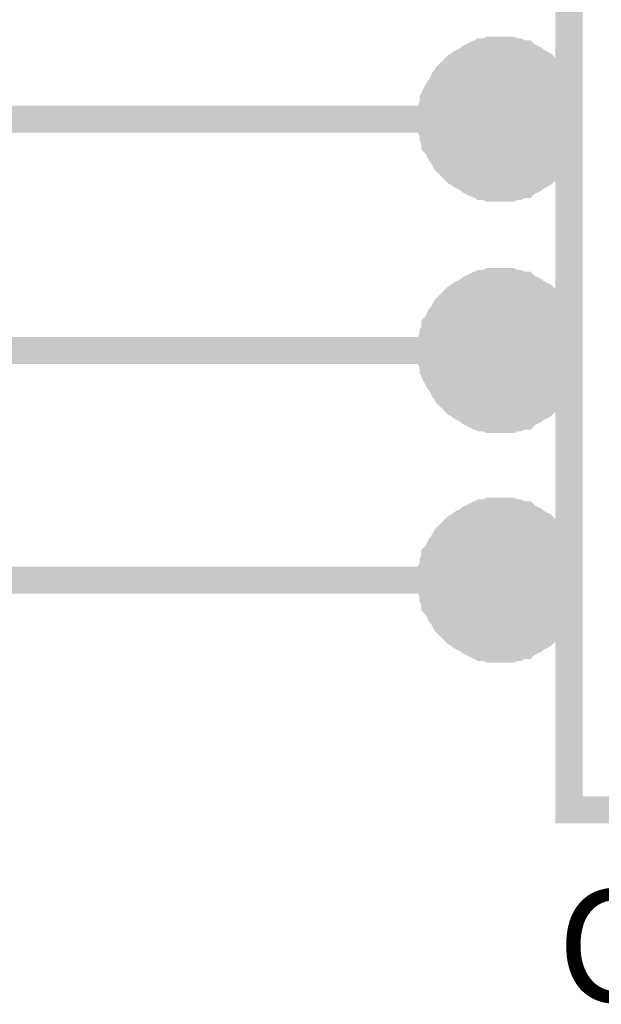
# Model space of a CAD drawing. Header units: inches. Extents: x 0 to 292, y 0 to 193.
# Tile 141 of 155: x 224.43 to 230.85, y 144.06 to 154.92. Entities that reach past the tile are written whole.
import ezdxf

# ---------------------------------------------------------------- set-up
doc = ezdxf.new("R2010")
doc.units = ezdxf.units.IN
doc.layers.add('Sheet', color=255, linetype='Continuous')

msp = doc.modelspace()

# ---------------------------------------------------------------- linework, layer by layer
at = {"layer": 'Sheet'}
for points in [[(230.492, 174.134, 0.3, 0.3, 0), (238.111, 174.134, 0.3, 0.3, 0), (238.111, 146.203, 0.3, 0.3, 0), (230.492, 146.203, 0.3, 0.3, 0), (230.492, 174.134, 0.3, 0.3, 0)], [(230.492, 174.134, 0.0991, 0.0991, 0), (230.492, 146.203, 0.0991, 0.0991, 0), (238.111, 146.203, 0.0991, 0.0991, 0), (238.111, 174.134, 0.0991, 0.0991, 0), (230.492, 174.134, 0.0991, 0.0991, 0), (230.492, 174.134, 0.0991, 0.0991, 0)], [(229.377, 153.826, 0.762, 0.762, 1), (230.139, 153.826, 0.762, 0.762, 1)], [(229.377, 151.286, 0.762, 0.762, 1), (230.139, 151.286, 0.762, 0.762, 1)], [(229.377, 148.746, 0.762, 0.762, 1), (230.139, 148.746, 0.762, 0.762, 1)]]:
    msp.add_lwpolyline(points, format="xyseb", close=True, dxfattribs=at)
for points in [[(229.733, 154.584, 0.3, 0.3, 0), (229.694, 154.584, 0.3, 0.3, 0), (229.655, 154.584, 0.3, 0.3, 0), (229.616, 154.584, 0.3, 0.3, 0), (229.577, 154.565, 0.3, 0.3, 0), (229.538, 154.565, 0.3, 0.3, 0), (229.518, 154.545, 0.3, 0.3, 0), (229.479, 154.545, 0.3, 0.3, 0), (229.44, 154.526, 0.3, 0.3, 0), (229.401, 154.506, 0.3, 0.3, 0), (229.382, 154.487, 0.3, 0.3, 0), (229.343, 154.467, 0.3, 0.3, 0), (229.304, 154.448, 0.3, 0.3, 0), (229.284, 154.428, 0.3, 0.3, 0), (229.246, 154.409, 0.3, 0.3, 0), (229.226, 154.389, 0.3, 0.3, 0), (229.207, 154.35, 0.3, 0.3, 0), (229.168, 154.331, 0.3, 0.3, 0), (229.148, 154.311, 0.3, 0.3, 0), (229.129, 154.272, 0.3, 0.3, 0), (229.109, 154.253, 0.3, 0.3, 0), (229.09, 154.214, 0.3, 0.3, 0), (229.07, 154.175, 0.3, 0.3, 0), (229.051, 154.155, 0.3, 0.3, 0), (229.031, 154.116, 0.3, 0.3, 0), (229.012, 154.077, 0.3, 0.3, 0), (229.012, 154.038, 0.3, 0.3, 0), (228.992, 154.019, 0.3, 0.3, 0), (228.992, 153.98, 0.3, 0.3, 0), (228.973, 153.941, 0.3, 0.3, 0), (228.973, 153.902, 0.3, 0.3, 0), (228.973, 153.863, 0.3, 0.3, 0), (228.973, 153.824, 0.3, 0.3, 0)], [(230.492, 153.824, 0.3, 0.3, 0), (230.492, 153.863, 0.3, 0.3, 0), (230.492, 153.902, 0.3, 0.3, 0), (230.492, 153.941, 0.3, 0.3, 0), (230.473, 153.98, 0.3, 0.3, 0), (230.473, 154.019, 0.3, 0.3, 0), (230.453, 154.038, 0.3, 0.3, 0), (230.453, 154.077, 0.3, 0.3, 0), (230.434, 154.116, 0.3, 0.3, 0), (230.415, 154.155, 0.3, 0.3, 0), (230.395, 154.175, 0.3, 0.3, 0), (230.376, 154.214, 0.3, 0.3, 0), (230.356, 154.253, 0.3, 0.3, 0), (230.337, 154.272, 0.3, 0.3, 0), (230.317, 154.311, 0.3, 0.3, 0), (230.298, 154.331, 0.3, 0.3, 0), (230.278, 154.35, 0.3, 0.3, 0), (230.239, 154.389, 0.3, 0.3, 0), (230.22, 154.409, 0.3, 0.3, 0), (230.2, 154.428, 0.3, 0.3, 0), (230.161, 154.448, 0.3, 0.3, 0), (230.122, 154.467, 0.3, 0.3, 0), (230.103, 154.487, 0.3, 0.3, 0), (230.064, 154.506, 0.3, 0.3, 0), (230.025, 154.526, 0.3, 0.3, 0), (230.005, 154.545, 0.3, 0.3, 0), (229.966, 154.545, 0.3, 0.3, 0), (229.927, 154.565, 0.3, 0.3, 0), (229.888, 154.565, 0.3, 0.3, 0), (229.849, 154.584, 0.3, 0.3, 0), (229.811, 154.584, 0.3, 0.3, 0), (229.772, 154.584, 0.3, 0.3, 0), (229.733, 154.584, 0.3, 0.3, 0)], [(228.973, 153.824, 0.0991, 0.0991, 0), (228.973, 153.863, 0.0991, 0.0991, 0), (228.973, 153.902, 0.0991, 0.0991, 0), (228.973, 153.941, 0.0991, 0.0991, 0), (228.992, 153.98, 0.0991, 0.0991, 0), (228.992, 154.019, 0.0991, 0.0991, 0), (229.012, 154.038, 0.0991, 0.0991, 0), (229.012, 154.077, 0.0991, 0.0991, 0), (229.031, 154.116, 0.0991, 0.0991, 0), (229.051, 154.155, 0.0991, 0.0991, 0), (229.07, 154.175, 0.0991, 0.0991, 0), (229.09, 154.214, 0.0991, 0.0991, 0), (229.109, 154.253, 0.0991, 0.0991, 0), (229.129, 154.272, 0.0991, 0.0991, 0), (229.148, 154.311, 0.0991, 0.0991, 0), (229.168, 154.331, 0.0991, 0.0991, 0), (229.207, 154.35, 0.0991, 0.0991, 0), (229.226, 154.389, 0.0991, 0.0991, 0), (229.246, 154.409, 0.0991, 0.0991, 0), (229.284, 154.428, 0.0991, 0.0991, 0), (229.304, 154.448, 0.0991, 0.0991, 0), (229.343, 154.467, 0.0991, 0.0991, 0), (229.382, 154.487, 0.0991, 0.0991, 0), (229.401, 154.506, 0.0991, 0.0991, 0), (229.44, 154.526, 0.0991, 0.0991, 0), (229.479, 154.545, 0.0991, 0.0991, 0), (229.518, 154.545, 0.0991, 0.0991, 0), (229.538, 154.565, 0.0991, 0.0991, 0), (229.577, 154.565, 0.0991, 0.0991, 0), (229.616, 154.584, 0.0991, 0.0991, 0), (229.655, 154.584, 0.0991, 0.0991, 0), (229.694, 154.584, 0.0991, 0.0991, 0), (229.733, 154.584, 0.0991, 0.0991, 0)], [(229.733, 154.584, 0.0991, 0.0991, 0), (229.733, 154.584, 0.0991, 0.0991, 0)], [(229.733, 154.584, 0.0991, 0.0991, 0), (229.772, 154.584, 0.0991, 0.0991, 0), (229.811, 154.584, 0.0991, 0.0991, 0), (229.849, 154.584, 0.0991, 0.0991, 0), (229.888, 154.565, 0.0991, 0.0991, 0), (229.927, 154.565, 0.0991, 0.0991, 0), (229.966, 154.545, 0.0991, 0.0991, 0), (230.005, 154.545, 0.0991, 0.0991, 0), (230.025, 154.526, 0.0991, 0.0991, 0), (230.064, 154.506, 0.0991, 0.0991, 0), (230.103, 154.487, 0.0991, 0.0991, 0), (230.122, 154.467, 0.0991, 0.0991, 0), (230.161, 154.448, 0.0991, 0.0991, 0), (230.2, 154.428, 0.0991, 0.0991, 0), (230.22, 154.409, 0.0991, 0.0991, 0), (230.239, 154.389, 0.0991, 0.0991, 0), (230.278, 154.35, 0.0991, 0.0991, 0), (230.298, 154.331, 0.0991, 0.0991, 0), (230.317, 154.311, 0.0991, 0.0991, 0), (230.337, 154.272, 0.0991, 0.0991, 0), (230.356, 154.253, 0.0991, 0.0991, 0), (230.376, 154.214, 0.0991, 0.0991, 0), (230.395, 154.175, 0.0991, 0.0991, 0), (230.415, 154.155, 0.0991, 0.0991, 0), (230.434, 154.116, 0.0991, 0.0991, 0), (230.453, 154.077, 0.0991, 0.0991, 0), (230.453, 154.038, 0.0991, 0.0991, 0), (230.473, 154.019, 0.0991, 0.0991, 0), (230.473, 153.98, 0.0991, 0.0991, 0), (230.492, 153.941, 0.0991, 0.0991, 0), (230.492, 153.902, 0.0991, 0.0991, 0), (230.492, 153.863, 0.0991, 0.0991, 0), (230.492, 153.824, 0.0991, 0.0991, 0)], [(230.492, 153.824, 0.3, 0.3, 0), (222.874, 153.824, 0.3, 0.3, 0)], [(228.973, 153.824, 0.3, 0.3, 0), (228.973, 153.785, 0.3, 0.3, 0), (228.973, 153.746, 0.3, 0.3, 0), (228.973, 153.707, 0.3, 0.3, 0), (228.992, 153.668, 0.3, 0.3, 0), (228.992, 153.629, 0.3, 0.3, 0), (229.012, 153.59, 0.3, 0.3, 0), (229.012, 153.551, 0.3, 0.3, 0), (229.031, 153.532, 0.3, 0.3, 0), (229.051, 153.493, 0.3, 0.3, 0), (229.07, 153.454, 0.3, 0.3, 0), (229.09, 153.434, 0.3, 0.3, 0), (229.109, 153.395, 0.3, 0.3, 0), (229.129, 153.356, 0.3, 0.3, 0), (229.148, 153.337, 0.3, 0.3, 0), (229.168, 153.317, 0.3, 0.3, 0), (229.207, 153.278, 0.3, 0.3, 0), (229.226, 153.259, 0.3, 0.3, 0), (229.246, 153.239, 0.3, 0.3, 0), (229.284, 153.22, 0.3, 0.3, 0), (229.304, 153.2, 0.3, 0.3, 0), (229.343, 153.181, 0.3, 0.3, 0), (229.382, 153.161, 0.3, 0.3, 0), (229.401, 153.142, 0.3, 0.3, 0), (229.44, 153.122, 0.3, 0.3, 0), (229.479, 153.103, 0.3, 0.3, 0), (229.518, 153.103, 0.3, 0.3, 0), (229.538, 153.083, 0.3, 0.3, 0), (229.577, 153.083, 0.3, 0.3, 0), (229.616, 153.064, 0.3, 0.3, 0), (229.655, 153.064, 0.3, 0.3, 0), (229.694, 153.064, 0.3, 0.3, 0), (229.733, 153.064, 0.3, 0.3, 0)], [(229.733, 153.064, 0.3, 0.3, 0), (229.772, 153.064, 0.3, 0.3, 0), (229.811, 153.064, 0.3, 0.3, 0), (229.849, 153.064, 0.3, 0.3, 0), (229.888, 153.083, 0.3, 0.3, 0), (229.927, 153.083, 0.3, 0.3, 0), (229.966, 153.103, 0.3, 0.3, 0), (230.005, 153.103, 0.3, 0.3, 0), (230.025, 153.122, 0.3, 0.3, 0), (230.064, 153.142, 0.3, 0.3, 0), (230.103, 153.161, 0.3, 0.3, 0), (230.122, 153.181, 0.3, 0.3, 0), (230.161, 153.2, 0.3, 0.3, 0), (230.2, 153.22, 0.3, 0.3, 0), (230.22, 153.239, 0.3, 0.3, 0), (230.239, 153.259, 0.3, 0.3, 0), (230.278, 153.278, 0.3, 0.3, 0), (230.298, 153.317, 0.3, 0.3, 0), (230.317, 153.337, 0.3, 0.3, 0), (230.337, 153.356, 0.3, 0.3, 0), (230.356, 153.395, 0.3, 0.3, 0), (230.376, 153.434, 0.3, 0.3, 0), (230.395, 153.454, 0.3, 0.3, 0), (230.415, 153.493, 0.3, 0.3, 0), (230.434, 153.532, 0.3, 0.3, 0), (230.453, 153.551, 0.3, 0.3, 0), (230.453, 153.59, 0.3, 0.3, 0), (230.473, 153.629, 0.3, 0.3, 0), (230.473, 153.668, 0.3, 0.3, 0), (230.492, 153.707, 0.3, 0.3, 0), (230.492, 153.746, 0.3, 0.3, 0), (230.492, 153.785, 0.3, 0.3, 0), (230.492, 153.824, 0.3, 0.3, 0)], [(229.733, 153.064, 0.0991, 0.0991, 0), (229.694, 153.064, 0.0991, 0.0991, 0), (229.655, 153.064, 0.0991, 0.0991, 0), (229.616, 153.064, 0.0991, 0.0991, 0), (229.577, 153.083, 0.0991, 0.0991, 0), (229.538, 153.083, 0.0991, 0.0991, 0), (229.518, 153.103, 0.0991, 0.0991, 0), (229.479, 153.103, 0.0991, 0.0991, 0), (229.44, 153.122, 0.0991, 0.0991, 0), (229.401, 153.142, 0.0991, 0.0991, 0), (229.382, 153.161, 0.0991, 0.0991, 0), (229.343, 153.181, 0.0991, 0.0991, 0), (229.304, 153.2, 0.0991, 0.0991, 0), (229.284, 153.22, 0.0991, 0.0991, 0), (229.246, 153.239, 0.0991, 0.0991, 0), (229.226, 153.259, 0.0991, 0.0991, 0), (229.207, 153.278, 0.0991, 0.0991, 0), (229.168, 153.317, 0.0991, 0.0991, 0), (229.148, 153.337, 0.0991, 0.0991, 0), (229.129, 153.356, 0.0991, 0.0991, 0), (229.109, 153.395, 0.0991, 0.0991, 0), (229.09, 153.434, 0.0991, 0.0991, 0), (229.07, 153.454, 0.0991, 0.0991, 0), (229.051, 153.493, 0.0991, 0.0991, 0), (229.031, 153.532, 0.0991, 0.0991, 0), (229.012, 153.551, 0.0991, 0.0991, 0), (229.012, 153.59, 0.0991, 0.0991, 0), (228.992, 153.629, 0.0991, 0.0991, 0), (228.992, 153.668, 0.0991, 0.0991, 0), (228.973, 153.707, 0.0991, 0.0991, 0), (228.973, 153.746, 0.0991, 0.0991, 0), (228.973, 153.785, 0.0991, 0.0991, 0), (228.973, 153.824, 0.0991, 0.0991, 0)], [(228.973, 153.824, 0.0991, 0.0991, 0), (228.973, 153.824, 0.0991, 0.0991, 0)], [(230.492, 153.824, 0.0991, 0.0991, 0), (230.492, 153.785, 0.0991, 0.0991, 0), (230.492, 153.746, 0.0991, 0.0991, 0), (230.492, 153.707, 0.0991, 0.0991, 0), (230.473, 153.668, 0.0991, 0.0991, 0), (230.473, 153.629, 0.0991, 0.0991, 0), (230.453, 153.59, 0.0991, 0.0991, 0), (230.453, 153.551, 0.0991, 0.0991, 0), (230.434, 153.532, 0.0991, 0.0991, 0), (230.415, 153.493, 0.0991, 0.0991, 0), (230.395, 153.454, 0.0991, 0.0991, 0), (230.376, 153.434, 0.0991, 0.0991, 0), (230.356, 153.395, 0.0991, 0.0991, 0), (230.337, 153.356, 0.0991, 0.0991, 0), (230.317, 153.337, 0.0991, 0.0991, 0), (230.298, 153.317, 0.0991, 0.0991, 0), (230.278, 153.278, 0.0991, 0.0991, 0), (230.239, 153.259, 0.0991, 0.0991, 0), (230.22, 153.239, 0.0991, 0.0991, 0), (230.2, 153.22, 0.0991, 0.0991, 0), (230.161, 153.2, 0.0991, 0.0991, 0), (230.122, 153.181, 0.0991, 0.0991, 0), (230.103, 153.161, 0.0991, 0.0991, 0), (230.064, 153.142, 0.0991, 0.0991, 0), (230.025, 153.122, 0.0991, 0.0991, 0), (230.005, 153.103, 0.0991, 0.0991, 0), (229.966, 153.103, 0.0991, 0.0991, 0), (229.927, 153.083, 0.0991, 0.0991, 0), (229.888, 153.083, 0.0991, 0.0991, 0), (229.849, 153.064, 0.0991, 0.0991, 0), (229.811, 153.064, 0.0991, 0.0991, 0), (229.772, 153.064, 0.0991, 0.0991, 0), (229.733, 153.064, 0.0991, 0.0991, 0)], [(230.492, 153.824, 0.0991, 0.0991, 0), (230.492, 153.824, 0.0991, 0.0991, 0), (230.492, 153.824, 0.0991, 0.0991, 0), (230.492, 153.824, 0.0991, 0.0991, 0), (230.492, 153.824, 0.0991, 0.0991, 0), (230.492, 153.824, 0.0991, 0.0991, 0), (230.492, 153.824, 0.0991, 0.0991, 0), (230.492, 153.824, 0.0991, 0.0991, 0), (230.492, 153.824, 0.0991, 0.0991, 0), (230.492, 153.824, 0.0991, 0.0991, 0), (230.492, 153.824, 0.0991, 0.0991, 0), (230.492, 153.824, 0.0991, 0.0991, 0), (230.492, 153.824, 0.0991, 0.0991, 0), (230.492, 153.824, 0.0991, 0.0991, 0), (230.492, 153.824, 0.0991, 0.0991, 0), (230.492, 153.824, 0.0991, 0.0991, 0), (230.492, 153.824, 0.0991, 0.0991, 0), (230.492, 153.824, 0.0991, 0.0991, 0), (230.492, 153.824, 0.0991, 0.0991, 0), (230.492, 153.824, 0.0991, 0.0991, 0), (230.492, 153.824, 0.0991, 0.0991, 0), (230.492, 153.824, 0.0991, 0.0991, 0), (230.492, 153.824, 0.0991, 0.0991, 0), (230.492, 153.824, 0.0991, 0.0991, 0), (230.492, 153.824, 0.0991, 0.0991, 0), (230.492, 153.824, 0.0991, 0.0991, 0), (230.492, 153.824, 0.0991, 0.0991, 0), (230.492, 153.824, 0.0991, 0.0991, 0), (230.492, 153.824, 0.0991, 0.0991, 0), (230.492, 153.824, 0.0991, 0.0991, 0), (230.492, 153.824, 0.0991, 0.0991, 0), (230.492, 153.824, 0.0991, 0.0991, 0), (230.492, 153.824, 0.0991, 0.0991, 0)], [(230.492, 153.824, 0.0991, 0.0991, 0), (230.492, 153.824, 0.0991, 0.0991, 0)], [(229.733, 152.031, 0.3, 0.3, 0), (229.694, 152.031, 0.3, 0.3, 0), (229.655, 152.031, 0.3, 0.3, 0), (229.616, 152.031, 0.3, 0.3, 0), (229.577, 152.011, 0.3, 0.3, 0), (229.538, 152.011, 0.3, 0.3, 0), (229.518, 151.992, 0.3, 0.3, 0), (229.479, 151.992, 0.3, 0.3, 0), (229.44, 151.972, 0.3, 0.3, 0), (229.401, 151.953, 0.3, 0.3, 0), (229.382, 151.933, 0.3, 0.3, 0), (229.343, 151.914, 0.3, 0.3, 0), (229.304, 151.894, 0.3, 0.3, 0), (229.284, 151.875, 0.3, 0.3, 0), (229.246, 151.855, 0.3, 0.3, 0), (229.226, 151.836, 0.3, 0.3, 0), (229.207, 151.816, 0.3, 0.3, 0), (229.168, 151.777, 0.3, 0.3, 0), (229.148, 151.758, 0.3, 0.3, 0), (229.129, 151.738, 0.3, 0.3, 0), (229.109, 151.699, 0.3, 0.3, 0), (229.09, 151.66, 0.3, 0.3, 0), (229.07, 151.641, 0.3, 0.3, 0), (229.051, 151.602, 0.3, 0.3, 0), (229.031, 151.563, 0.3, 0.3, 0), (229.012, 151.543, 0.3, 0.3, 0), (229.012, 151.504, 0.3, 0.3, 0), (228.992, 151.465, 0.3, 0.3, 0), (228.992, 151.426, 0.3, 0.3, 0), (228.973, 151.387, 0.3, 0.3, 0), (228.973, 151.349, 0.3, 0.3, 0), (228.973, 151.31, 0.3, 0.3, 0), (228.973, 151.271, 0.3, 0.3, 0)], [(230.492, 151.271, 0.3, 0.3, 0), (230.492, 151.31, 0.3, 0.3, 0), (230.492, 151.349, 0.3, 0.3, 0), (230.492, 151.387, 0.3, 0.3, 0), (230.473, 151.426, 0.3, 0.3, 0), (230.473, 151.465, 0.3, 0.3, 0), (230.453, 151.504, 0.3, 0.3, 0), (230.453, 151.543, 0.3, 0.3, 0), (230.434, 151.563, 0.3, 0.3, 0), (230.415, 151.602, 0.3, 0.3, 0), (230.395, 151.641, 0.3, 0.3, 0), (230.376, 151.66, 0.3, 0.3, 0), (230.356, 151.699, 0.3, 0.3, 0), (230.337, 151.738, 0.3, 0.3, 0), (230.317, 151.758, 0.3, 0.3, 0), (230.298, 151.777, 0.3, 0.3, 0), (230.278, 151.816, 0.3, 0.3, 0), (230.239, 151.836, 0.3, 0.3, 0), (230.22, 151.855, 0.3, 0.3, 0), (230.2, 151.875, 0.3, 0.3, 0), (230.161, 151.894, 0.3, 0.3, 0), (230.122, 151.914, 0.3, 0.3, 0), (230.103, 151.933, 0.3, 0.3, 0), (230.064, 151.953, 0.3, 0.3, 0), (230.025, 151.972, 0.3, 0.3, 0), (230.005, 151.992, 0.3, 0.3, 0), (229.966, 151.992, 0.3, 0.3, 0), (229.927, 152.011, 0.3, 0.3, 0), (229.888, 152.011, 0.3, 0.3, 0), (229.849, 152.031, 0.3, 0.3, 0), (229.811, 152.031, 0.3, 0.3, 0), (229.772, 152.031, 0.3, 0.3, 0), (229.733, 152.031, 0.3, 0.3, 0)], [(228.973, 151.271, 0.0991, 0.0991, 0), (228.973, 151.31, 0.0991, 0.0991, 0), (228.973, 151.349, 0.0991, 0.0991, 0), (228.973, 151.387, 0.0991, 0.0991, 0), (228.992, 151.426, 0.0991, 0.0991, 0), (228.992, 151.465, 0.0991, 0.0991, 0), (229.012, 151.504, 0.0991, 0.0991, 0), (229.012, 151.543, 0.0991, 0.0991, 0), (229.031, 151.563, 0.0991, 0.0991, 0), (229.051, 151.602, 0.0991, 0.0991, 0), (229.07, 151.641, 0.0991, 0.0991, 0), (229.09, 151.66, 0.0991, 0.0991, 0), (229.109, 151.699, 0.0991, 0.0991, 0), (229.129, 151.738, 0.0991, 0.0991, 0), (229.148, 151.758, 0.0991, 0.0991, 0), (229.168, 151.777, 0.0991, 0.0991, 0), (229.207, 151.816, 0.0991, 0.0991, 0), (229.226, 151.836, 0.0991, 0.0991, 0), (229.246, 151.855, 0.0991, 0.0991, 0), (229.284, 151.875, 0.0991, 0.0991, 0), (229.304, 151.894, 0.0991, 0.0991, 0), (229.343, 151.914, 0.0991, 0.0991, 0), (229.382, 151.933, 0.0991, 0.0991, 0), (229.401, 151.953, 0.0991, 0.0991, 0), (229.44, 151.972, 0.0991, 0.0991, 0), (229.479, 151.992, 0.0991, 0.0991, 0), (229.518, 151.992, 0.0991, 0.0991, 0), (229.538, 152.011, 0.0991, 0.0991, 0), (229.577, 152.011, 0.0991, 0.0991, 0), (229.616, 152.031, 0.0991, 0.0991, 0), (229.655, 152.031, 0.0991, 0.0991, 0), (229.694, 152.031, 0.0991, 0.0991, 0), (229.733, 152.031, 0.0991, 0.0991, 0)], [(229.733, 152.031, 0.0991, 0.0991, 0), (229.733, 152.031, 0.0991, 0.0991, 0)], [(229.733, 152.031, 0.0991, 0.0991, 0), (229.772, 152.031, 0.0991, 0.0991, 0), (229.811, 152.031, 0.0991, 0.0991, 0), (229.849, 152.031, 0.0991, 0.0991, 0), (229.888, 152.011, 0.0991, 0.0991, 0), (229.927, 152.011, 0.0991, 0.0991, 0), (229.966, 151.992, 0.0991, 0.0991, 0), (230.005, 151.992, 0.0991, 0.0991, 0), (230.025, 151.972, 0.0991, 0.0991, 0), (230.064, 151.953, 0.0991, 0.0991, 0), (230.103, 151.933, 0.0991, 0.0991, 0), (230.122, 151.914, 0.0991, 0.0991, 0), (230.161, 151.894, 0.0991, 0.0991, 0), (230.2, 151.875, 0.0991, 0.0991, 0), (230.22, 151.855, 0.0991, 0.0991, 0), (230.239, 151.836, 0.0991, 0.0991, 0), (230.278, 151.816, 0.0991, 0.0991, 0), (230.298, 151.777, 0.0991, 0.0991, 0), (230.317, 151.758, 0.0991, 0.0991, 0), (230.337, 151.738, 0.0991, 0.0991, 0), (230.356, 151.699, 0.0991, 0.0991, 0), (230.376, 151.66, 0.0991, 0.0991, 0), (230.395, 151.641, 0.0991, 0.0991, 0), (230.415, 151.602, 0.0991, 0.0991, 0), (230.434, 151.563, 0.0991, 0.0991, 0), (230.453, 151.543, 0.0991, 0.0991, 0), (230.453, 151.504, 0.0991, 0.0991, 0), (230.473, 151.465, 0.0991, 0.0991, 0), (230.473, 151.426, 0.0991, 0.0991, 0), (230.492, 151.387, 0.0991, 0.0991, 0), (230.492, 151.349, 0.0991, 0.0991, 0), (230.492, 151.31, 0.0991, 0.0991, 0), (230.492, 151.271, 0.0991, 0.0991, 0)], [(230.492, 151.271, 0.3, 0.3, 0), (222.874, 151.271, 0.3, 0.3, 0)], [(228.973, 151.271, 0.3, 0.3, 0), (228.973, 151.232, 0.3, 0.3, 0), (228.973, 151.193, 0.3, 0.3, 0), (228.973, 151.154, 0.3, 0.3, 0), (228.992, 151.115, 0.3, 0.3, 0), (228.992, 151.076, 0.3, 0.3, 0), (229.012, 151.056, 0.3, 0.3, 0), (229.012, 151.017, 0.3, 0.3, 0), (229.031, 150.978, 0.3, 0.3, 0), (229.051, 150.939, 0.3, 0.3, 0), (229.07, 150.92, 0.3, 0.3, 0), (229.09, 150.881, 0.3, 0.3, 0), (229.109, 150.842, 0.3, 0.3, 0), (229.129, 150.822, 0.3, 0.3, 0), (229.148, 150.783, 0.3, 0.3, 0), (229.168, 150.764, 0.3, 0.3, 0), (229.207, 150.744, 0.3, 0.3, 0), (229.226, 150.705, 0.3, 0.3, 0), (229.246, 150.686, 0.3, 0.3, 0), (229.284, 150.666, 0.3, 0.3, 0), (229.304, 150.647, 0.3, 0.3, 0), (229.343, 150.627, 0.3, 0.3, 0), (229.382, 150.608, 0.3, 0.3, 0), (229.401, 150.588, 0.3, 0.3, 0), (229.44, 150.569, 0.3, 0.3, 0), (229.479, 150.549, 0.3, 0.3, 0), (229.518, 150.549, 0.3, 0.3, 0), (229.538, 150.53, 0.3, 0.3, 0), (229.577, 150.53, 0.3, 0.3, 0), (229.616, 150.51, 0.3, 0.3, 0), (229.655, 150.51, 0.3, 0.3, 0), (229.694, 150.51, 0.3, 0.3, 0), (229.733, 150.51, 0.3, 0.3, 0)], [(229.733, 150.51, 0.3, 0.3, 0), (229.772, 150.51, 0.3, 0.3, 0), (229.811, 150.51, 0.3, 0.3, 0), (229.849, 150.51, 0.3, 0.3, 0), (229.888, 150.53, 0.3, 0.3, 0), (229.927, 150.53, 0.3, 0.3, 0), (229.966, 150.549, 0.3, 0.3, 0), (230.005, 150.549, 0.3, 0.3, 0), (230.025, 150.569, 0.3, 0.3, 0), (230.064, 150.588, 0.3, 0.3, 0), (230.103, 150.608, 0.3, 0.3, 0), (230.122, 150.627, 0.3, 0.3, 0), (230.161, 150.647, 0.3, 0.3, 0), (230.2, 150.666, 0.3, 0.3, 0), (230.22, 150.686, 0.3, 0.3, 0), (230.239, 150.705, 0.3, 0.3, 0), (230.278, 150.744, 0.3, 0.3, 0), (230.298, 150.764, 0.3, 0.3, 0), (230.317, 150.783, 0.3, 0.3, 0), (230.337, 150.822, 0.3, 0.3, 0), (230.356, 150.842, 0.3, 0.3, 0), (230.376, 150.881, 0.3, 0.3, 0), (230.395, 150.92, 0.3, 0.3, 0), (230.415, 150.939, 0.3, 0.3, 0), (230.434, 150.978, 0.3, 0.3, 0), (230.453, 151.017, 0.3, 0.3, 0), (230.453, 151.056, 0.3, 0.3, 0), (230.473, 151.076, 0.3, 0.3, 0), (230.473, 151.115, 0.3, 0.3, 0), (230.492, 151.154, 0.3, 0.3, 0), (230.492, 151.193, 0.3, 0.3, 0), (230.492, 151.232, 0.3, 0.3, 0), (230.492, 151.271, 0.3, 0.3, 0)], [(229.733, 150.51, 0.0991, 0.0991, 0), (229.694, 150.51, 0.0991, 0.0991, 0), (229.655, 150.51, 0.0991, 0.0991, 0), (229.616, 150.51, 0.0991, 0.0991, 0), (229.577, 150.53, 0.0991, 0.0991, 0), (229.538, 150.53, 0.0991, 0.0991, 0), (229.518, 150.549, 0.0991, 0.0991, 0), (229.479, 150.549, 0.0991, 0.0991, 0), (229.44, 150.569, 0.0991, 0.0991, 0), (229.401, 150.588, 0.0991, 0.0991, 0), (229.382, 150.608, 0.0991, 0.0991, 0), (229.343, 150.627, 0.0991, 0.0991, 0), (229.304, 150.647, 0.0991, 0.0991, 0), (229.284, 150.666, 0.0991, 0.0991, 0), (229.246, 150.686, 0.0991, 0.0991, 0), (229.226, 150.705, 0.0991, 0.0991, 0), (229.207, 150.744, 0.0991, 0.0991, 0), (229.168, 150.764, 0.0991, 0.0991, 0), (229.148, 150.783, 0.0991, 0.0991, 0), (229.129, 150.822, 0.0991, 0.0991, 0), (229.109, 150.842, 0.0991, 0.0991, 0), (229.09, 150.881, 0.0991, 0.0991, 0), (229.07, 150.92, 0.0991, 0.0991, 0), (229.051, 150.939, 0.0991, 0.0991, 0), (229.031, 150.978, 0.0991, 0.0991, 0), (229.012, 151.017, 0.0991, 0.0991, 0), (229.012, 151.056, 0.0991, 0.0991, 0), (228.992, 151.076, 0.0991, 0.0991, 0), (228.992, 151.115, 0.0991, 0.0991, 0), (228.973, 151.154, 0.0991, 0.0991, 0), (228.973, 151.193, 0.0991, 0.0991, 0), (228.973, 151.232, 0.0991, 0.0991, 0), (228.973, 151.271, 0.0991, 0.0991, 0)], [(228.973, 151.271, 0.0991, 0.0991, 0), (228.973, 151.271, 0.0991, 0.0991, 0)], [(230.492, 151.271, 0.0991, 0.0991, 0), (230.492, 151.232, 0.0991, 0.0991, 0), (230.492, 151.193, 0.0991, 0.0991, 0), (230.492, 151.154, 0.0991, 0.0991, 0), (230.473, 151.115, 0.0991, 0.0991, 0), (230.473, 151.076, 0.0991, 0.0991, 0), (230.453, 151.056, 0.0991, 0.0991, 0), (230.453, 151.017, 0.0991, 0.0991, 0), (230.434, 150.978, 0.0991, 0.0991, 0), (230.415, 150.939, 0.0991, 0.0991, 0), (230.395, 150.92, 0.0991, 0.0991, 0), (230.376, 150.881, 0.0991, 0.0991, 0), (230.356, 150.842, 0.0991, 0.0991, 0), (230.337, 150.822, 0.0991, 0.0991, 0), (230.317, 150.783, 0.0991, 0.0991, 0), (230.298, 150.764, 0.0991, 0.0991, 0), (230.278, 150.744, 0.0991, 0.0991, 0), (230.239, 150.705, 0.0991, 0.0991, 0), (230.22, 150.686, 0.0991, 0.0991, 0), (230.2, 150.666, 0.0991, 0.0991, 0), (230.161, 150.647, 0.0991, 0.0991, 0), (230.122, 150.627, 0.0991, 0.0991, 0), (230.103, 150.608, 0.0991, 0.0991, 0), (230.064, 150.588, 0.0991, 0.0991, 0), (230.025, 150.569, 0.0991, 0.0991, 0), (230.005, 150.549, 0.0991, 0.0991, 0), (229.966, 150.549, 0.0991, 0.0991, 0), (229.927, 150.53, 0.0991, 0.0991, 0), (229.888, 150.53, 0.0991, 0.0991, 0), (229.849, 150.51, 0.0991, 0.0991, 0), (229.811, 150.51, 0.0991, 0.0991, 0), (229.772, 150.51, 0.0991, 0.0991, 0), (229.733, 150.51, 0.0991, 0.0991, 0)], [(230.492, 151.271, 0.0991, 0.0991, 0), (230.492, 151.271, 0.0991, 0.0991, 0), (230.492, 151.271, 0.0991, 0.0991, 0), (230.492, 151.271, 0.0991, 0.0991, 0), (230.492, 151.271, 0.0991, 0.0991, 0), (230.492, 151.271, 0.0991, 0.0991, 0), (230.492, 151.271, 0.0991, 0.0991, 0), (230.492, 151.271, 0.0991, 0.0991, 0), (230.492, 151.271, 0.0991, 0.0991, 0), (230.492, 151.271, 0.0991, 0.0991, 0), (230.492, 151.271, 0.0991, 0.0991, 0), (230.492, 151.271, 0.0991, 0.0991, 0), (230.492, 151.271, 0.0991, 0.0991, 0), (230.492, 151.271, 0.0991, 0.0991, 0), (230.492, 151.271, 0.0991, 0.0991, 0), (230.492, 151.271, 0.0991, 0.0991, 0), (230.492, 151.271, 0.0991, 0.0991, 0), (230.492, 151.271, 0.0991, 0.0991, 0), (230.492, 151.271, 0.0991, 0.0991, 0), (230.492, 151.271, 0.0991, 0.0991, 0), (230.492, 151.271, 0.0991, 0.0991, 0), (230.492, 151.271, 0.0991, 0.0991, 0), (230.492, 151.271, 0.0991, 0.0991, 0), (230.492, 151.271, 0.0991, 0.0991, 0), (230.492, 151.271, 0.0991, 0.0991, 0), (230.492, 151.271, 0.0991, 0.0991, 0), (230.492, 151.271, 0.0991, 0.0991, 0), (230.492, 151.271, 0.0991, 0.0991, 0), (230.492, 151.271, 0.0991, 0.0991, 0), (230.492, 151.271, 0.0991, 0.0991, 0), (230.492, 151.271, 0.0991, 0.0991, 0), (230.492, 151.271, 0.0991, 0.0991, 0), (230.492, 151.271, 0.0991, 0.0991, 0)], [(230.492, 151.271, 0.0991, 0.0991, 0), (230.492, 151.271, 0.0991, 0.0991, 0)], [(229.733, 149.497, 0.3, 0.3, 0), (229.694, 149.497, 0.3, 0.3, 0), (229.655, 149.497, 0.3, 0.3, 0), (229.616, 149.497, 0.3, 0.3, 0), (229.577, 149.477, 0.3, 0.3, 0), (229.538, 149.477, 0.3, 0.3, 0), (229.518, 149.458, 0.3, 0.3, 0), (229.479, 149.458, 0.3, 0.3, 0), (229.44, 149.438, 0.3, 0.3, 0), (229.401, 149.419, 0.3, 0.3, 0), (229.382, 149.399, 0.3, 0.3, 0), (229.343, 149.38, 0.3, 0.3, 0), (229.304, 149.36, 0.3, 0.3, 0), (229.284, 149.341, 0.3, 0.3, 0), (229.246, 149.321, 0.3, 0.3, 0), (229.226, 149.302, 0.3, 0.3, 0), (229.207, 149.282, 0.3, 0.3, 0), (229.168, 149.243, 0.3, 0.3, 0), (229.148, 149.224, 0.3, 0.3, 0), (229.129, 149.204, 0.3, 0.3, 0), (229.109, 149.166, 0.3, 0.3, 0), (229.09, 149.127, 0.3, 0.3, 0), (229.07, 149.107, 0.3, 0.3, 0), (229.051, 149.068, 0.3, 0.3, 0), (229.031, 149.029, 0.3, 0.3, 0), (229.012, 149.01, 0.3, 0.3, 0), (229.012, 148.971, 0.3, 0.3, 0), (228.992, 148.932, 0.3, 0.3, 0), (228.992, 148.893, 0.3, 0.3, 0), (228.973, 148.854, 0.3, 0.3, 0), (228.973, 148.815, 0.3, 0.3, 0), (228.973, 148.776, 0.3, 0.3, 0), (228.973, 148.737, 0.3, 0.3, 0)], [(230.492, 148.737, 0.3, 0.3, 0), (230.492, 148.776, 0.3, 0.3, 0), (230.492, 148.815, 0.3, 0.3, 0), (230.492, 148.854, 0.3, 0.3, 0), (230.473, 148.893, 0.3, 0.3, 0), (230.473, 148.932, 0.3, 0.3, 0), (230.453, 148.971, 0.3, 0.3, 0), (230.453, 149.01, 0.3, 0.3, 0), (230.434, 149.029, 0.3, 0.3, 0), (230.415, 149.068, 0.3, 0.3, 0), (230.395, 149.107, 0.3, 0.3, 0), (230.376, 149.127, 0.3, 0.3, 0), (230.356, 149.166, 0.3, 0.3, 0), (230.337, 149.204, 0.3, 0.3, 0), (230.317, 149.224, 0.3, 0.3, 0), (230.298, 149.243, 0.3, 0.3, 0), (230.278, 149.282, 0.3, 0.3, 0), (230.239, 149.302, 0.3, 0.3, 0), (230.22, 149.321, 0.3, 0.3, 0), (230.2, 149.341, 0.3, 0.3, 0), (230.161, 149.36, 0.3, 0.3, 0), (230.122, 149.38, 0.3, 0.3, 0), (230.103, 149.399, 0.3, 0.3, 0), (230.064, 149.419, 0.3, 0.3, 0), (230.025, 149.438, 0.3, 0.3, 0), (230.005, 149.458, 0.3, 0.3, 0), (229.966, 149.458, 0.3, 0.3, 0), (229.927, 149.477, 0.3, 0.3, 0), (229.888, 149.477, 0.3, 0.3, 0), (229.849, 149.497, 0.3, 0.3, 0), (229.811, 149.497, 0.3, 0.3, 0), (229.772, 149.497, 0.3, 0.3, 0), (229.733, 149.497, 0.3, 0.3, 0)], [(228.973, 148.737, 0.0991, 0.0991, 0), (228.973, 148.776, 0.0991, 0.0991, 0), (228.973, 148.815, 0.0991, 0.0991, 0), (228.973, 148.854, 0.0991, 0.0991, 0), (228.992, 148.893, 0.0991, 0.0991, 0), (228.992, 148.932, 0.0991, 0.0991, 0), (229.012, 148.971, 0.0991, 0.0991, 0), (229.012, 149.01, 0.0991, 0.0991, 0), (229.031, 149.029, 0.0991, 0.0991, 0), (229.051, 149.068, 0.0991, 0.0991, 0), (229.07, 149.107, 0.0991, 0.0991, 0), (229.09, 149.127, 0.0991, 0.0991, 0), (229.109, 149.166, 0.0991, 0.0991, 0), (229.129, 149.204, 0.0991, 0.0991, 0), (229.148, 149.224, 0.0991, 0.0991, 0), (229.168, 149.243, 0.0991, 0.0991, 0), (229.207, 149.282, 0.0991, 0.0991, 0), (229.226, 149.302, 0.0991, 0.0991, 0), (229.246, 149.321, 0.0991, 0.0991, 0), (229.284, 149.341, 0.0991, 0.0991, 0), (229.304, 149.36, 0.0991, 0.0991, 0), (229.343, 149.38, 0.0991, 0.0991, 0), (229.382, 149.399, 0.0991, 0.0991, 0), (229.401, 149.419, 0.0991, 0.0991, 0), (229.44, 149.438, 0.0991, 0.0991, 0), (229.479, 149.458, 0.0991, 0.0991, 0), (229.518, 149.458, 0.0991, 0.0991, 0), (229.538, 149.477, 0.0991, 0.0991, 0), (229.577, 149.477, 0.0991, 0.0991, 0), (229.616, 149.497, 0.0991, 0.0991, 0), (229.655, 149.497, 0.0991, 0.0991, 0), (229.694, 149.497, 0.0991, 0.0991, 0), (229.733, 149.497, 0.0991, 0.0991, 0)], [(229.733, 149.497, 0.0991, 0.0991, 0), (229.733, 149.497, 0.0991, 0.0991, 0)], [(229.733, 149.497, 0.0991, 0.0991, 0), (229.772, 149.497, 0.0991, 0.0991, 0), (229.811, 149.497, 0.0991, 0.0991, 0), (229.849, 149.497, 0.0991, 0.0991, 0), (229.888, 149.477, 0.0991, 0.0991, 0), (229.927, 149.477, 0.0991, 0.0991, 0), (229.966, 149.458, 0.0991, 0.0991, 0), (230.005, 149.458, 0.0991, 0.0991, 0), (230.025, 149.438, 0.0991, 0.0991, 0), (230.064, 149.419, 0.0991, 0.0991, 0), (230.103, 149.399, 0.0991, 0.0991, 0), (230.122, 149.38, 0.0991, 0.0991, 0), (230.161, 149.36, 0.0991, 0.0991, 0), (230.2, 149.341, 0.0991, 0.0991, 0), (230.22, 149.321, 0.0991, 0.0991, 0), (230.239, 149.302, 0.0991, 0.0991, 0), (230.278, 149.282, 0.0991, 0.0991, 0), (230.298, 149.243, 0.0991, 0.0991, 0), (230.317, 149.224, 0.0991, 0.0991, 0), (230.337, 149.204, 0.0991, 0.0991, 0), (230.356, 149.166, 0.0991, 0.0991, 0), (230.376, 149.127, 0.0991, 0.0991, 0), (230.395, 149.107, 0.0991, 0.0991, 0), (230.415, 149.068, 0.0991, 0.0991, 0), (230.434, 149.029, 0.0991, 0.0991, 0), (230.453, 149.01, 0.0991, 0.0991, 0), (230.453, 148.971, 0.0991, 0.0991, 0), (230.473, 148.932, 0.0991, 0.0991, 0), (230.473, 148.893, 0.0991, 0.0991, 0), (230.492, 148.854, 0.0991, 0.0991, 0), (230.492, 148.815, 0.0991, 0.0991, 0), (230.492, 148.776, 0.0991, 0.0991, 0), (230.492, 148.737, 0.0991, 0.0991, 0)], [(230.492, 148.737, 0.3, 0.3, 0), (222.874, 148.737, 0.3, 0.3, 0)], [(228.973, 148.737, 0.3, 0.3, 0), (228.973, 148.698, 0.3, 0.3, 0), (228.973, 148.659, 0.3, 0.3, 0), (228.973, 148.62, 0.3, 0.3, 0), (228.992, 148.581, 0.3, 0.3, 0), (228.992, 148.542, 0.3, 0.3, 0), (229.012, 148.503, 0.3, 0.3, 0), (229.012, 148.464, 0.3, 0.3, 0), (229.031, 148.444, 0.3, 0.3, 0), (229.051, 148.405, 0.3, 0.3, 0), (229.07, 148.366, 0.3, 0.3, 0), (229.09, 148.347, 0.3, 0.3, 0), (229.109, 148.308, 0.3, 0.3, 0), (229.129, 148.269, 0.3, 0.3, 0), (229.148, 148.249, 0.3, 0.3, 0), (229.168, 148.23, 0.3, 0.3, 0), (229.207, 148.191, 0.3, 0.3, 0), (229.226, 148.171, 0.3, 0.3, 0), (229.246, 148.152, 0.3, 0.3, 0), (229.284, 148.132, 0.3, 0.3, 0), (229.304, 148.113, 0.3, 0.3, 0), (229.343, 148.093, 0.3, 0.3, 0), (229.382, 148.074, 0.3, 0.3, 0), (229.401, 148.055, 0.3, 0.3, 0), (229.44, 148.035, 0.3, 0.3, 0), (229.479, 148.016, 0.3, 0.3, 0), (229.518, 148.016, 0.3, 0.3, 0), (229.538, 147.996, 0.3, 0.3, 0), (229.577, 147.996, 0.3, 0.3, 0), (229.616, 147.977, 0.3, 0.3, 0), (229.655, 147.977, 0.3, 0.3, 0), (229.694, 147.977, 0.3, 0.3, 0), (229.733, 147.977, 0.3, 0.3, 0)], [(229.733, 147.977, 0.3, 0.3, 0), (229.772, 147.977, 0.3, 0.3, 0), (229.811, 147.977, 0.3, 0.3, 0), (229.849, 147.977, 0.3, 0.3, 0), (229.888, 147.996, 0.3, 0.3, 0), (229.927, 147.996, 0.3, 0.3, 0), (229.966, 148.016, 0.3, 0.3, 0), (230.005, 148.016, 0.3, 0.3, 0), (230.025, 148.035, 0.3, 0.3, 0), (230.064, 148.055, 0.3, 0.3, 0), (230.103, 148.074, 0.3, 0.3, 0), (230.122, 148.093, 0.3, 0.3, 0), (230.161, 148.113, 0.3, 0.3, 0), (230.2, 148.132, 0.3, 0.3, 0), (230.22, 148.152, 0.3, 0.3, 0), (230.239, 148.171, 0.3, 0.3, 0), (230.278, 148.191, 0.3, 0.3, 0), (230.298, 148.23, 0.3, 0.3, 0), (230.317, 148.249, 0.3, 0.3, 0), (230.337, 148.269, 0.3, 0.3, 0), (230.356, 148.308, 0.3, 0.3, 0), (230.376, 148.347, 0.3, 0.3, 0), (230.395, 148.366, 0.3, 0.3, 0), (230.415, 148.405, 0.3, 0.3, 0), (230.434, 148.444, 0.3, 0.3, 0), (230.453, 148.464, 0.3, 0.3, 0), (230.453, 148.503, 0.3, 0.3, 0), (230.473, 148.542, 0.3, 0.3, 0), (230.473, 148.581, 0.3, 0.3, 0), (230.492, 148.62, 0.3, 0.3, 0), (230.492, 148.659, 0.3, 0.3, 0), (230.492, 148.698, 0.3, 0.3, 0), (230.492, 148.737, 0.3, 0.3, 0)], [(229.733, 147.977, 0.0991, 0.0991, 0), (229.694, 147.977, 0.0991, 0.0991, 0), (229.655, 147.977, 0.0991, 0.0991, 0), (229.616, 147.977, 0.0991, 0.0991, 0), (229.577, 147.996, 0.0991, 0.0991, 0), (229.538, 147.996, 0.0991, 0.0991, 0), (229.518, 148.016, 0.0991, 0.0991, 0), (229.479, 148.016, 0.0991, 0.0991, 0), (229.44, 148.035, 0.0991, 0.0991, 0), (229.401, 148.055, 0.0991, 0.0991, 0), (229.382, 148.074, 0.0991, 0.0991, 0), (229.343, 148.093, 0.0991, 0.0991, 0), (229.304, 148.113, 0.0991, 0.0991, 0), (229.284, 148.132, 0.0991, 0.0991, 0), (229.246, 148.152, 0.0991, 0.0991, 0), (229.226, 148.171, 0.0991, 0.0991, 0), (229.207, 148.191, 0.0991, 0.0991, 0), (229.168, 148.23, 0.0991, 0.0991, 0), (229.148, 148.249, 0.0991, 0.0991, 0), (229.129, 148.269, 0.0991, 0.0991, 0), (229.109, 148.308, 0.0991, 0.0991, 0), (229.09, 148.347, 0.0991, 0.0991, 0), (229.07, 148.366, 0.0991, 0.0991, 0), (229.051, 148.405, 0.0991, 0.0991, 0), (229.031, 148.444, 0.0991, 0.0991, 0), (229.012, 148.464, 0.0991, 0.0991, 0), (229.012, 148.503, 0.0991, 0.0991, 0), (228.992, 148.542, 0.0991, 0.0991, 0), (228.992, 148.581, 0.0991, 0.0991, 0), (228.973, 148.62, 0.0991, 0.0991, 0), (228.973, 148.659, 0.0991, 0.0991, 0), (228.973, 148.698, 0.0991, 0.0991, 0), (228.973, 148.737, 0.0991, 0.0991, 0)], [(228.973, 148.737, 0.0991, 0.0991, 0), (228.973, 148.737, 0.0991, 0.0991, 0)], [(230.492, 148.737, 0.0991, 0.0991, 0), (230.492, 148.698, 0.0991, 0.0991, 0), (230.492, 148.659, 0.0991, 0.0991, 0), (230.492, 148.62, 0.0991, 0.0991, 0), (230.473, 148.581, 0.0991, 0.0991, 0), (230.473, 148.542, 0.0991, 0.0991, 0), (230.453, 148.503, 0.0991, 0.0991, 0), (230.453, 148.464, 0.0991, 0.0991, 0), (230.434, 148.444, 0.0991, 0.0991, 0), (230.415, 148.405, 0.0991, 0.0991, 0), (230.395, 148.366, 0.0991, 0.0991, 0), (230.376, 148.347, 0.0991, 0.0991, 0), (230.356, 148.308, 0.0991, 0.0991, 0), (230.337, 148.269, 0.0991, 0.0991, 0), (230.317, 148.249, 0.0991, 0.0991, 0), (230.298, 148.23, 0.0991, 0.0991, 0), (230.278, 148.191, 0.0991, 0.0991, 0), (230.239, 148.171, 0.0991, 0.0991, 0), (230.22, 148.152, 0.0991, 0.0991, 0), (230.2, 148.132, 0.0991, 0.0991, 0), (230.161, 148.113, 0.0991, 0.0991, 0), (230.122, 148.093, 0.0991, 0.0991, 0), (230.103, 148.074, 0.0991, 0.0991, 0), (230.064, 148.055, 0.0991, 0.0991, 0), (230.025, 148.035, 0.0991, 0.0991, 0), (230.005, 148.016, 0.0991, 0.0991, 0), (229.966, 148.016, 0.0991, 0.0991, 0), (229.927, 147.996, 0.0991, 0.0991, 0), (229.888, 147.996, 0.0991, 0.0991, 0), (229.849, 147.977, 0.0991, 0.0991, 0), (229.811, 147.977, 0.0991, 0.0991, 0), (229.772, 147.977, 0.0991, 0.0991, 0), (229.733, 147.977, 0.0991, 0.0991, 0)], [(230.492, 148.737, 0.0991, 0.0991, 0), (230.492, 148.737, 0.0991, 0.0991, 0), (230.492, 148.737, 0.0991, 0.0991, 0), (230.492, 148.737, 0.0991, 0.0991, 0), (230.492, 148.737, 0.0991, 0.0991, 0), (230.492, 148.737, 0.0991, 0.0991, 0), (230.492, 148.737, 0.0991, 0.0991, 0), (230.492, 148.737, 0.0991, 0.0991, 0), (230.492, 148.737, 0.0991, 0.0991, 0), (230.492, 148.737, 0.0991, 0.0991, 0), (230.492, 148.737, 0.0991, 0.0991, 0), (230.492, 148.737, 0.0991, 0.0991, 0), (230.492, 148.737, 0.0991, 0.0991, 0), (230.492, 148.737, 0.0991, 0.0991, 0), (230.492, 148.737, 0.0991, 0.0991, 0), (230.492, 148.737, 0.0991, 0.0991, 0), (230.492, 148.737, 0.0991, 0.0991, 0), (230.492, 148.737, 0.0991, 0.0991, 0), (230.492, 148.737, 0.0991, 0.0991, 0), (230.492, 148.737, 0.0991, 0.0991, 0), (230.492, 148.737, 0.0991, 0.0991, 0), (230.492, 148.737, 0.0991, 0.0991, 0), (230.492, 148.737, 0.0991, 0.0991, 0), (230.492, 148.737, 0.0991, 0.0991, 0), (230.492, 148.737, 0.0991, 0.0991, 0), (230.492, 148.737, 0.0991, 0.0991, 0), (230.492, 148.737, 0.0991, 0.0991, 0), (230.492, 148.737, 0.0991, 0.0991, 0), (230.492, 148.737, 0.0991, 0.0991, 0), (230.492, 148.737, 0.0991, 0.0991, 0), (230.492, 148.737, 0.0991, 0.0991, 0), (230.492, 148.737, 0.0991, 0.0991, 0), (230.492, 148.737, 0.0991, 0.0991, 0)], [(230.492, 148.737, 0.0991, 0.0991, 0), (230.492, 148.737, 0.0991, 0.0991, 0)]]:
    msp.add_lwpolyline(points, format="xyseb", dxfattribs=at)

# ---------------------------------------------------------------- texts
msp.add_text('CON10H', height=1.2474, dxfattribs=at).set_placement((230.376, 144.078))

doc.saveas('drawing.dxf')
